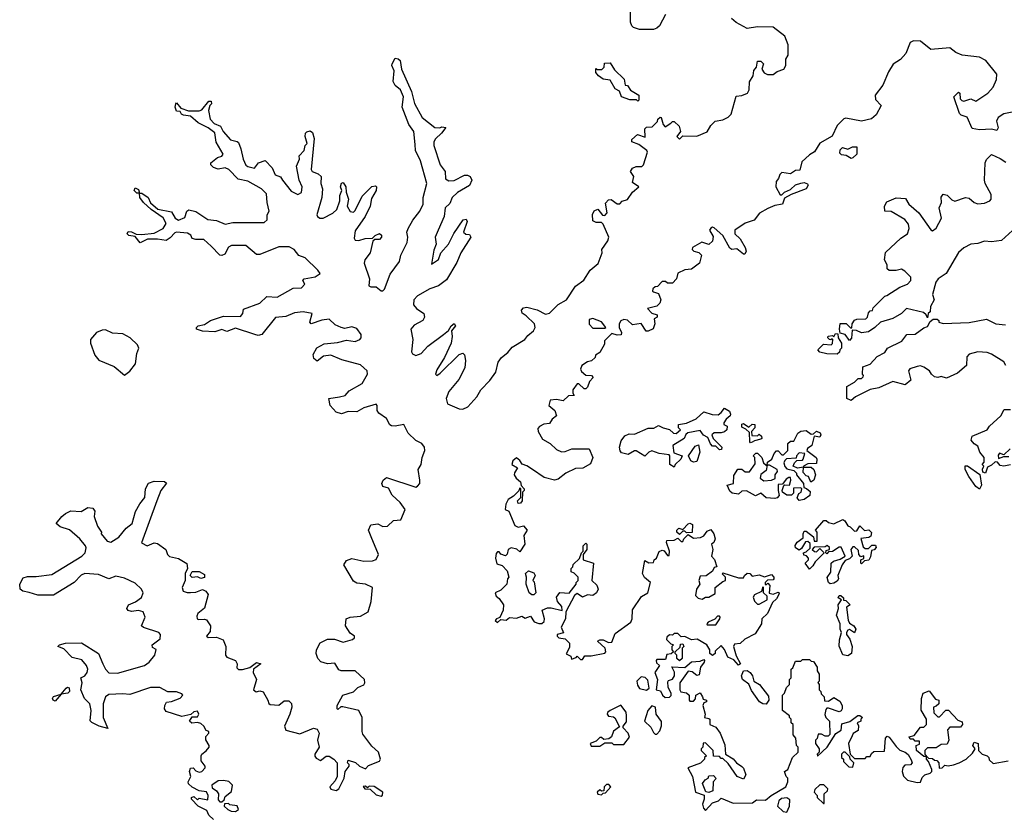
# Model space of a CAD drawing. Extents: x 2601477 to 2753313, y 449408 to 581029.
# Tile 126 of 203: x 2691440 to 2697118, y 474820 to 479420. Entities that reach past the tile are written whole.
import ezdxf

# ---------------------------------------------------------------- set-up
doc = ezdxf.new("R2010")
doc.units = 0

msp = doc.modelspace()

# ---------------------------------------------------------------- linework, layer by layer
at = {"layer": '0CON05XD'}
for points in [[(2692545, 478113.3), (2692501.7, 478151.7), (2692455, 478151.2), (2692435, 478157.5), (2692426.2, 478176.2), (2692408.3, 478188.3), (2692345, 478194), (2692335, 478191.2), (2692308.3, 478161.7), (2692285, 478146.2), (2692235, 478153.8), (2692176.4, 478153.6), (2692135, 478132.5), (2692105, 478170), (2692070, 478175), (2692060, 478185), (2692065, 478197.5), (2692085, 478196.7), (2692112.5, 478182.5), (2692145, 478180), (2692215, 478188.8), (2692266.7, 478215), (2692283.8, 478245), (2692267.7, 478277.7), (2692197.5, 478325), (2692153.3, 478365), (2692132.5, 478395), (2692130, 478420), (2692115, 478420), (2692100, 478435), (2692105, 478450), (2692125, 478440), (2692130, 478420), (2692145, 478420), (2692180, 478395), (2692193.8, 478363.8), (2692236.2, 478326.2), (2692315, 478311.2), (2692336.7, 478275), (2692355, 478264), (2692391.7, 478278.3), (2692403.9, 478316.1), (2692415, 478322.5), (2692455, 478313.8), (2692525, 478268), (2692575, 478262), (2692625, 478240.8), (2692669.1, 478249.1), (2692849.3, 478250.7), (2692866.7, 478265), (2692867.5, 478295), (2692878, 478315), (2692868.1, 478365), (2692864, 478415), (2692835, 478444), (2692755, 478487.5), (2692700.3, 478500.3), (2692645.6, 478555.6), (2692625, 478566.2), (2692585, 478556.7), (2692557, 478567), (2692543, 478583), (2692542.5, 478595), (2692580, 478625), (2692605, 478632.5), (2692612.5, 478645), (2692572.7, 478712.7), (2692566.2, 478766.2), (2692526.1, 478796.1), (2692470, 478825), (2692425, 478863.8), (2692385, 478868.8), (2692372.5, 478875), (2692365, 478890), (2692345, 478892.5), (2692337.5, 478915), (2692340, 478935), (2692345, 478940), (2692370, 478910), (2692413.6, 478893.6), (2692475, 478893.8), (2692489.5, 478900.5), (2692530.7, 478949.3), (2692545, 478950), (2692546.7, 478935), (2692536.2, 478923.8), (2692528.8, 478895), (2692538.8, 478845), (2692560.8, 478820.8), (2692597.5, 478805), (2692613.3, 478775), (2692655, 478726.2), (2692695, 478717.5), (2692701.2, 478711.2), (2692716.2, 478675), (2692728, 478615), (2692745, 478580), (2692755, 478572), (2692795, 478564.2), (2692816.4, 478593.6), (2692855, 478607.5), (2692896.1, 478566.1), (2692912.5, 478525), (2692944.2, 478514.2), (2692955, 478493.3), (2693005, 478430), (2693045, 478412), (2693065, 478422.5), (2693068.6, 478455), (2693052.5, 478495), (2693036.7, 478575), (2693053.3, 478615), (2693052.5, 478635), (2693080, 478665), (2693086.1, 478693.9), (2693097.5, 478705), (2693086, 478745), (2693088, 478765), (2693095, 478773.8), (2693115, 478778.8), (2693128.8, 478768.8), (2693137.5, 478735), (2693121.2, 478555), (2693126.7, 478545), (2693161.4, 478531.4), (2693178.8, 478515), (2693176.2, 478475), (2693186.1, 478443.9), (2693182.5, 478395), (2693154, 478295), (2693157.5, 478285), (2693170, 478275), (2693190, 478275), (2693245.7, 478304.3), (2693268.8, 478325), (2693286.7, 478375), (2693286.7, 478405), (2693297.5, 478435), (2693290, 478455), (2693295, 478477.5), (2693305, 478480), (2693320, 478455), (2693322.5, 478425), (2693336.2, 478385), (2693328.8, 478345), (2693345, 478312.5), (2693365, 478310), (2693375, 478320), (2693415, 478402.5), (2693471.7, 478458.3), (2693491.7, 478461.7), (2693497.5, 478455), (2693495.9, 478434.1), (2693469.3, 478389.3), (2693461.2, 478345), (2693433.3, 478285), (2693375, 478202.5), (2693369.3, 478159.3), (2693375, 478147.5), (2693395, 478146.7), (2693432.3, 478157.7), (2693475, 478160), (2693490, 478175), (2693515, 478186.2), (2693527, 478177), (2693527.5, 478165), (2693515, 478152.5), (2693488.3, 478151.7), (2693477.5, 478142.5), (2693460.8, 478075), (2693430.8, 478035), (2693425.8, 478015), (2693458, 477925), (2693453.3, 477885), (2693465, 477878.8), (2693495, 477880), (2693525, 477856.7), (2693535, 477856.7), (2693543.3, 477865), (2693577.3, 477952.7), (2693630, 478025), (2693638.3, 478061.7), (2693674, 478135), (2693678, 478165), (2693673.6, 478193.6), (2693680, 478215), (2693706.8, 478263.2), (2693747.5, 478315), (2693767.1, 478355), (2693767.5, 478395), (2693788, 478475), (2693750.8, 478605), (2693722, 478665), (2693720.5, 478699.5), (2693713.3, 478775), (2693683.3, 478815), (2693646.7, 478915), (2693652.5, 478975), (2693636.7, 479015), (2693605, 479040), (2693593.6, 479063.6), (2693600, 479125), (2693586.7, 479155), (2693588.8, 479165), (2693605, 479197.5), (2693623.6, 479193.6), (2693633.6, 479183.6), (2693642.5, 479135), (2693700, 479005), (2693716, 478936), (2693761.2, 478855), (2693835, 478798.8), (2693863.6, 478796.4), (2693875, 478802.5), (2693897, 478797), (2693873.3, 478765), (2693837.7, 478732.3), (2693828.8, 478715), (2693828, 478695), (2693865, 478582.5), (2693893.9, 478543.9), (2693895, 478502.5), (2693915, 478490), (2693945, 478492), (2694005, 478522.5), (2694023, 478523), (2694037.5, 478515), (2694047.5, 478495), (2694035, 478462.5), (2693965, 478423.8), (2693934.2, 478395), (2693920.5, 478359.5), (2693894.2, 478335), (2693887.5, 478285), (2693853.3, 478206.7), (2693836, 478165), (2693842, 478125), (2693828.8, 478091.2), (2693815, 478010), (2693855, 478037.5), (2693868, 478075), (2693913.8, 478125), (2693944.3, 478185.7), (2693997.5, 478265), (2694015, 478270), (2694021.2, 478255), (2694000, 478195), (2694013, 478183), (2694035, 478180), (2694042.5, 478165), (2693984.3, 478075.7), (2693961.2, 478018.8), (2693900.6, 477919.4), (2693855.6, 477884.4), (2693805, 477867.5), (2693735, 477826.7), (2693712.2, 477805), (2693711.4, 477775), (2693728, 477755), (2693770, 477725), (2693774, 477705), (2693764.2, 477685.8), (2693715, 477658), (2693695.8, 477635), (2693707.8, 477575), (2693700, 477505), (2693705, 477493.3), (2693725, 477483.3), (2693755, 477494.2), (2693793.6, 477536.4), (2693883.3, 477605), (2693912.5, 477627.5), (2693927.5, 477655), (2693945, 477666.7), (2693952.5, 477655), (2693930, 477625), (2693933.3, 477593.3), (2693928, 477555), (2693889.4, 477470.6), (2693845, 477400), (2693837.5, 477375), (2693845, 477367.5), (2693865, 477381.2), (2693975, 477488.8), (2693995, 477496.2), (2694005, 477486.7), (2694010.8, 477455), (2694007.3, 477412.7), (2693972, 477345), (2693914.3, 477275), (2693900, 477235), (2693908, 477205), (2693975, 477176.2), (2693995, 477173.8), (2694025, 477186.7), (2694076.7, 477245), (2694100, 477285), (2694150.5, 477339.5), (2694185, 477387.5), (2694200, 477445), (2694218.3, 477471.7), (2694255, 477500), (2694279.5, 477530.5), (2694352.5, 477575), (2694370.7, 477599.3), (2694404.1, 477625.9), (2694412, 477645), (2694408.8, 477665), (2694361.7, 477711.7), (2694337, 477727), (2694333.8, 477745), (2694345, 477757.5), (2694365, 477762.5), (2694425, 477746.7), (2694472.1, 477722.1), (2694495, 477728), (2694545, 477777.5), (2694593.8, 477805), (2694645, 477883.3), (2694692.7, 477917.3), (2694730, 477975), (2694776.1, 478013.9), (2694800, 478075), (2694797.5, 478095), (2694832.5, 478145), (2694836.7, 478165), (2694805, 478240), (2694795, 478250), (2694765, 478250), (2694745, 478260), (2694743, 478297), (2694753.6, 478316.4), (2694775, 478327.5), (2694801.7, 478291.7), (2694815, 478290), (2694827.5, 478305), (2694818.3, 478361.7), (2694835, 478380), (2694851.7, 478381.7), (2694885, 478357.5), (2694901.7, 478358.3), (2694915, 478372.5), (2694945, 478382.5), (2694974.1, 478425.9), (2695010, 478455), (2694975, 478480), (2694982.5, 478515), (2694962.5, 478545), (2694975, 478562.5), (2694995, 478572.5), (2695027.5, 478572.5), (2695038.3, 478581.7), (2695060, 478655), (2695057.5, 478665), (2695010.7, 478700.7), (2694970, 478715), (2694970.7, 478729.3), (2695002.5, 478757.5), (2695047.5, 478742.5), (2695045, 478790), (2695055, 478800), (2695088.3, 478801.7), (2695118.3, 478831.7), (2695120, 478845), (2695133, 478857), (2695140, 478855), (2695150, 478815), (2695161.7, 478801.7), (2695195, 478822.5), (2695205, 478832.5), (2695215, 478833.3), (2695242.5, 478805), (2695250, 478775), (2695230, 478745), (2695245, 478730), (2695265, 478750), (2695345, 478747.5), (2695405, 478772.5), (2695425, 478810), (2695450, 478835), (2695495, 478842.5), (2695525, 478857.5), (2695542.5, 478875), (2695571.7, 478978.3), (2695605, 478982.5), (2695637.5, 478995), (2695646.7, 479015), (2695648.3, 479061.7), (2695670, 479095), (2695673, 479127), (2695690, 479145), (2695695, 479180), (2695715, 479180), (2695730, 479165), (2695720, 479135), (2695733.6, 479113.6), (2695753.6, 479103.6), (2695785, 479103.8), (2695809.3, 479120.7), (2695847.5, 479135), (2695857.5, 479155), (2695858.3, 479191.7), (2695872.5, 479215), (2695872.5, 479275), (2695853.3, 479325), (2695785, 479376.2), (2695695, 479378), (2695635, 479368.8), (2695572.7, 479402.7), (2695545, 479426)], [(2695165, 479450), (2695130, 479385), (2695115, 479370), (2695095, 479362.5), (2695013.9, 479363.9), (2694980, 479375), (2694970, 479385), (2694962.5, 479405), (2694963, 479477)], [(2697164.2, 478885.8), (2697115, 478877.5), (2697083.8, 478855), (2697073.3, 478835), (2697082.5, 478795), (2697075, 478780), (2697045, 478787.5), (2696975, 478783.8), (2696933, 478793), (2696905, 478857.5), (2696869.3, 478869.3), (2696859.3, 478879.3), (2696827.5, 478975), (2696855, 479002.5), (2696862.5, 478995), (2696863, 478963), (2696873, 478953), (2696885, 478950), (2696925, 478962.5), (2696955, 478950), (2697022.5, 478995), (2697055, 479030), (2697073.8, 479075), (2697076, 479105), (2697011.2, 479185), (2696975, 479204.2), (2696875, 479214.2), (2696839.5, 479229.5), (2696805, 479258.2), (2696695, 479247.5), (2696635, 479295.5), (2696595, 479296.7), (2696575, 479287.5), (2696550.8, 479225), (2696519.1, 479190.9), (2696477.7, 479162.3), (2696450.9, 479119.1), (2696418.7, 479041.3), (2696372.9, 478985), (2696375, 478960), (2696407.5, 478925), (2696379.5, 478870.5), (2696352, 478848), (2696295, 478833.8), (2696205, 478852.5), (2696193, 478847), (2696155, 478810), (2696125, 478747.5), (2696055, 478707.5), (2696023, 478657), (2695995, 478640), (2695950.7, 478599.3), (2695938.3, 478551.7), (2695915, 478550), (2695885, 478530), (2695835, 478537.5), (2695823.6, 478526.4), (2695817, 478503), (2695803, 478487), (2695800, 478455), (2695825, 478410), (2695835, 478410), (2695850, 478425), (2695885, 478440), (2695915, 478467.5), (2695945, 478477.5), (2695965, 478480), (2695983, 478473), (2695986.7, 478465), (2695975, 478443.3), (2695888.3, 478411.7), (2695850, 478390), (2695840, 478355), (2695795, 478347.5), (2695755, 478330), (2695707, 478303), (2695676.1, 478263.9), (2695623.9, 478246.1), (2695564.2, 478205.8), (2695563.9, 478183.9), (2695595.8, 478155.8), (2695623.3, 478105), (2695630, 478085), (2695621.7, 478068.3), (2695615, 478067.5), (2695575, 478097.5), (2695546.1, 478093.9), (2695535, 478101.2), (2695495.6, 478175.6), (2695445, 478220), (2695435, 478223.3), (2695425, 478217.5), (2695417.5, 478205), (2695439.3, 478169.3), (2695435, 478142.5), (2695415, 478122.5), (2695373, 478137), (2695320, 478105), (2695317.5, 478095), (2695327.5, 478085), (2695357, 478077), (2695371.7, 478061.7), (2695360, 478015), (2695315, 477980), (2695275, 477977.5), (2695235, 477957.5), (2695227.5, 477925), (2695205, 477900), (2695175, 477900), (2695165, 477910), (2695145, 477910), (2695118.3, 477881.7), (2695105, 477880), (2695091.7, 477868.3), (2695090, 477855), (2695095, 477850), (2695125, 477840), (2695137.5, 477805), (2695132.5, 477785), (2695115, 477767.5), (2695060, 477755), (2695085, 477727.5), (2695117, 477717), (2695116.4, 477703.6), (2695100, 477695), (2695102.5, 477665), (2695093, 477637), (2695065, 477622.5), (2695053, 477623), (2695025, 477667.5), (2694975, 477660), (2694945, 477687.5), (2694925, 477690), (2694907, 477683), (2694897.5, 477665), (2694897.5, 477645), (2694910, 477615), (2694908.3, 477601.7), (2694885, 477600), (2694855, 477610), (2694813, 477567), (2694811.7, 477548.3), (2694785, 477500), (2694760, 477485), (2694758.3, 477471.7), (2694738.3, 477451.7), (2694715, 477447.5), (2694682.5, 477425), (2694673.3, 477405), (2694680.7, 477390.7), (2694705, 477370), (2694737, 477367), (2694747, 477357), (2694726.4, 477333.6), (2694715, 477300), (2694705, 477290), (2694695, 477290), (2694665, 477320), (2694655, 477320), (2694630, 477285), (2694630, 477265), (2694638.3, 477251.7), (2694605, 477250), (2694575, 477222.5), (2694535, 477228.8), (2694500, 477225), (2694492.5, 477195), (2694526.7, 477165), (2694536.7, 477135), (2694510, 477115), (2694495, 477090), (2694463, 477087), (2694437, 477073), (2694428.3, 477061.7), (2694430, 477045), (2694455, 477000), (2694500, 476975), (2694535, 476941.2), (2694565, 476928), (2694585, 476928.8), (2694625, 476944), (2694724.3, 476944.3), (2694746.2, 476895), (2694732.3, 476857.7), (2694687.3, 476832.7), (2694645, 476831.2), (2694590, 476805), (2694545, 476770), (2694525, 476763.3), (2694465, 476780), (2694396.7, 476825), (2694365, 476846.7), (2694337, 476857), (2694325, 476877.5), (2694305, 476892.5), (2694284.2, 476875.8), (2694277.5, 476855), (2694310, 476835), (2694293, 476807), (2694292.5, 476795), (2694302.5, 476775), (2694327.5, 476755), (2694332.5, 476732.5), (2694350, 476715), (2694350, 476705), (2694340, 476695), (2694337.5, 476645), (2694328.3, 476631.7), (2694315, 476630), (2694310, 476645), (2694330, 476665), (2694330, 476715), (2694325, 476720), (2694318.3, 476701.7), (2694288.3, 476671.7), (2694257, 476653), (2694243.3, 476625), (2694240, 476595), (2694260, 476585), (2694295, 476503.3), (2694315, 476493.3), (2694345, 476500), (2694367.5, 476475), (2694347.5, 476445), (2694352.5, 476395), (2694325, 476350), (2694307, 476367), (2694275, 476373.3), (2694257.5, 476365), (2694251.7, 476338.3), (2694241.7, 476328.3), (2694215, 476337.5), (2694205, 476350), (2694195, 476350), (2694188.3, 476341.7), (2694184, 476314), (2694191.7, 476281.7), (2694223, 476273), (2694250.7, 476240.7), (2694260, 476205), (2694252.5, 476195), (2694250, 476165), (2694215, 476130), (2694182.5, 476115), (2694187.5, 476095), (2694205, 476082.5), (2694230, 476045), (2694227.5, 476015), (2694208.3, 475971.7), (2694190, 475965), (2694182.5, 475955), (2694195, 475942.5), (2694215, 475960), (2694245, 475957.5), (2694265, 475972.5), (2694305, 475967.5), (2694335, 475980), (2694355, 475967.5), (2694385, 475980), (2694407.7, 475947.7), (2694433, 475937), (2694451.7, 475938.3), (2694465, 475950), (2694467.5, 475965), (2694452.5, 476015), (2694483, 476027), (2694505, 476027.5), (2694568.3, 476011.7), (2694567.5, 476035), (2694542.5, 476065), (2694535, 476090), (2694555, 476116.7), (2694608.3, 476111.7), (2694650, 476165), (2694650, 476175), (2694660, 476185), (2694660, 476205), (2694638.3, 476228.3), (2694620, 476235), (2694620, 476255), (2694630, 476265), (2694631.7, 476278.3), (2694668.3, 476311.7), (2694680, 476345), (2694690, 476355), (2694690, 476385), (2694705, 476400), (2694710, 476395), (2694710, 476365), (2694690, 476335), (2694690, 476305), (2694750, 476285), (2694740, 476185), (2694768.3, 476158.3), (2694776.2, 476135), (2694766.2, 476115), (2694745, 476100), (2694715, 476102.5), (2694685, 476090), (2694655, 476110), (2694640, 476100), (2694590, 476005), (2694587.5, 475965), (2694563.6, 475916.4), (2694576.7, 475883.3), (2694540, 475875), (2694540, 475865), (2694550, 475855), (2694585, 475850), (2694610, 475825), (2694611.7, 475798.3), (2694592.5, 475762.5), (2694618.3, 475748.3), (2694621.7, 475731.7), (2694648.3, 475741.7), (2694655, 475750), (2694675, 475730), (2694685, 475730), (2694698.3, 475751.7), (2694735, 475751.2), (2694813.9, 475766.1), (2694820, 475775), (2694816.2, 475796.2), (2694772.5, 475835), (2694785, 475842.5), (2694805, 475842.5), (2694835, 475827.5), (2694855, 475830), (2694875, 475880), (2694964.1, 475945.9), (2694972, 475965), (2694973.2, 476016.8), (2695026, 476094)], [(2695005, 478950), (2694997.5, 478957.5), (2694958.3, 478958.3), (2694910, 478975), (2694898.3, 479008.3), (2694875, 479020), (2694845, 479070), (2694805, 479077.5), (2694777.5, 479095), (2694762.5, 479115), (2694761.7, 479138.3), (2694772.5, 479132.5), (2694797, 479133), (2694810, 479145), (2694811.7, 479168.3), (2694845, 479170), (2694870.7, 479130.7), (2694926.1, 479076.1), (2694931.7, 479041.7), (2694945, 479040), (2694963.3, 479013.3), (2695010, 478985), (2695010, 478955), (2695005, 478950)], [(2696235, 478620), (2696207, 478637), (2696179.3, 478639.3), (2696170.7, 478650.7), (2696171.7, 478668.3), (2696185, 478682.5), (2696215, 478672.5), (2696243, 478687), (2696267, 478687), (2696267.5, 478645), (2696245, 478623.3), (2696235, 478620)], [(2697165, 478203.8), (2697102.9, 478147.1), (2697045, 478139.2), (2697005, 478142), (2696965, 478128), (2696925, 478126), (2696885, 478104), (2696855, 478076.7), (2696782.5, 477955), (2696737.5, 477925), (2696724.1, 477905.9), (2696703.8, 477835), (2696713.3, 477805), (2696692.5, 477765), (2696690, 477735), (2696680, 477725), (2696675, 477700), (2696668.3, 477718.3), (2696651.7, 477731.7), (2696555, 477754), (2696525, 477726.2), (2696475, 477696), (2696403.9, 477676.1), (2696372.5, 477645), (2696335, 477620), (2696295, 477613.3), (2696265, 477627.5), (2696241.7, 477628.3), (2696237, 477583), (2696225, 477570), (2696200, 477605), (2696171.7, 477611.7), (2696167.5, 477635), (2696171.7, 477668.3), (2696207, 477667), (2696231.7, 477641.7), (2696238.3, 477641.7), (2696240, 477665), (2696253.6, 477686.4), (2696267, 477693), (2696320, 477695), (2696330, 477705), (2696335, 477730), (2696345, 477740), (2696358.3, 477741.7), (2696361.7, 477758.3), (2696430, 477825), (2696441.7, 477828.3), (2696515, 477877.5), (2696560, 477895), (2696580, 477915), (2696580, 477935), (2696545, 477970), (2696525, 477980), (2696495, 477972.5), (2696455, 477972.5), (2696443, 477983), (2696442.5, 478005), (2696427.5, 478035), (2696433, 478077), (2696521.2, 478158.8), (2696560, 478185), (2696570, 478215), (2696565, 478240), (2696545, 478267.5), (2696465, 478312.5), (2696430, 478315), (2696427.5, 478345), (2696440.7, 478369.3), (2696495, 478392.5), (2696548.3, 478388.3), (2696567.5, 478355), (2696625, 478306.7), (2696695, 478207.5), (2696705, 478201.2), (2696725, 478216.7), (2696755.7, 478275), (2696743.3, 478335), (2696756.7, 478365), (2696753.6, 478396.4), (2696765, 478413.3), (2696788.3, 478408.3), (2696815, 478381.2), (2696832.7, 478372.7), (2696895, 478394), (2696915, 478391.2), (2696945, 478366.2), (2696965, 478358.6), (2697005, 478361.8), (2697034, 478375), (2697042, 478385), (2697042, 478412), (2697008, 478475), (2697004.2, 478494.2), (2697007.5, 478595), (2697015.8, 478614.2), (2697045, 478642.5), (2697095, 478620), (2697127.7, 478597.7)], [(2692558.3, 474808.3), (2692531.7, 474831.7), (2692519.3, 474859.3), (2692470, 474885), (2692430, 474925), (2692430, 474935), (2692445, 474940), (2692465, 474920), (2692475, 474930), (2692525, 474920), (2692526.1, 474946.1), (2692517, 474967), (2692475, 474972.5), (2692435, 474993.8), (2692413.9, 475013.9), (2692411.2, 475025), (2692426.2, 475055), (2692418.8, 475085), (2692425, 475102.5), (2692440, 475105), (2692455, 475087.5), (2692475, 475080), (2692490, 475085), (2692510, 475105), (2692510, 475115), (2692487.5, 475145), (2692487.5, 475175), (2692490, 475185), (2692515, 475202.5), (2692533.3, 475225), (2692533.3, 475235), (2692513.6, 475266.4), (2692513.6, 475286.4), (2692530, 475305), (2692530, 475315), (2692515, 475320), (2692502.5, 475345), (2692485, 475360), (2692465, 475367.5), (2692433.6, 475363.6), (2692420, 475375), (2692435, 475400), (2692465, 475400), (2692472.5, 475415), (2692465, 475432.5), (2692445, 475428.8), (2692427.5, 475412.5), (2692375, 475401.2), (2692285, 475430), (2692276, 475446), (2692276.2, 475465), (2692286.4, 475483.6), (2692315, 475487.5), (2692365, 475506.7), (2692380, 475525), (2692375, 475532.5), (2692345, 475543.3), (2692295, 475543.3), (2692247.7, 475567.7), (2692195, 475568.1), (2692075, 475528.9), (2692035, 475532.9), (2691955, 475527.5), (2691934.4, 475515), (2691921.5, 475475), (2691920.8, 475395), (2691948.3, 475331.7), (2691897.5, 475345), (2691855.9, 475365.9), (2691846.4, 475376.4), (2691852, 475435), (2691843.8, 475475), (2691813.3, 475505), (2691793.3, 475555), (2691800, 475595), (2691792.5, 475625), (2691815, 475636.2), (2691828.9, 475655), (2691833.3, 475675), (2691825.6, 475695), (2691798.1, 475728.1), (2691741.7, 475741.7), (2691695, 475791.2), (2691660, 475805), (2691670, 475815), (2691705, 475823.8), (2691797, 475827), (2691894.1, 475764.1), (2691919.2, 475705), (2691934.1, 475674.1), (2691953.3, 475653.3), (2692005, 475651.8), (2692160, 475695), (2692186, 475715), (2692218.8, 475755), (2692227, 475787), (2692205, 475800), (2692203.3, 475815), (2692250.3, 475849.7), (2692252.5, 475875), (2692243.3, 475885), (2692154.2, 475914.2), (2692142.5, 475925), (2692162.9, 475975), (2692152, 476005), (2692125, 476012.9), (2692085, 476006.2), (2692065, 476013.3), (2692057.5, 476025), (2692067.5, 476045), (2692108.3, 476061.7), (2692141.7, 476088.3), (2692151.9, 476115), (2692142.5, 476135), (2692105, 476170.6), (2692045, 476198.8), (2691995, 476210.8), (2691955, 476195.6), (2691895, 476221.1), (2691815, 476225.7), (2691795, 476215.8), (2691755, 476174.3), (2691635, 476101.4), (2691545, 476101.4), (2691495.6, 476115.6), (2691457.5, 476125), (2691443.3, 476135), (2691440, 476165), (2691459.7, 476200.3), (2691485, 476209.4), (2691535, 476208.1), (2691625, 476219.4), (2691798, 476325), (2691817.5, 476345), (2691823.3, 476373.3), (2691820, 476385), (2691787.5, 476425), (2691727.3, 476477.3), (2691674.1, 476494.1), (2691650, 476515), (2691682.5, 476555), (2691705, 476572.5), (2691735, 476586.7), (2691795, 476583.3), (2691833.6, 476606.4), (2691862.5, 476602.5), (2691873.3, 476585), (2691870, 476555), (2691889.3, 476499.3), (2691912.5, 476465), (2691910, 476455), (2691945, 476412.5), (2691965, 476406.7), (2692012, 476435), (2692053.1, 476486.9), (2692089.4, 476515), (2692107.1, 476582.9), (2692132.3, 476627.7), (2692162.2, 476665), (2692166.5, 476715), (2692182.7, 476747.3), (2692215, 476758.2), (2692275.6, 476755.6), (2692285.9, 476745.9), (2692254.4, 476705), (2692230.5, 476645), (2692142, 476402), (2692175, 476386.2), (2692215, 476402), (2692235, 476398.8), (2692282.5, 476365), (2692292.5, 476335), (2692303.9, 476323.9), (2692355, 476313.3), (2692403, 476283), (2692407.5, 476255), (2692393.8, 476225), (2692394, 476185), (2692376.2, 476145), (2692383.3, 476125), (2692405, 476116.2), (2692425, 476116.2), (2692455, 476118.8), (2692495, 476133.3), (2692513.9, 476123.9), (2692526.2, 476105), (2692505, 476026.7), (2692466.7, 475995), (2692460.8, 475979.2), (2692464.2, 475965), (2692471.2, 475961.2), (2692505, 475963.3), (2692517.8, 475957.8), (2692540, 475925), (2692538.7, 475891.3), (2692517.5, 475865), (2692527, 475857), (2692575, 475858.8), (2692614, 475844), (2692628.8, 475805), (2692626.2, 475755), (2692635, 475743.8), (2692683.9, 475723.9), (2692693.3, 475705), (2692692.7, 475682.7), (2692702.3, 475672.3), (2692725, 475672), (2692766.7, 475683.3), (2692805, 475712.5), (2692830, 475705), (2692787.5, 475675), (2692786.7, 475655), (2692806, 475615), (2692787.5, 475555), (2692803.9, 475543.9), (2692825, 475550), (2692845, 475543.8), (2692871.2, 475495), (2692876.4, 475476.4), (2692885, 475470), (2692935, 475467.5), (2692965, 475492.5), (2692991.7, 475491.7), (2693007, 475477), (2693010, 475455), (2692998, 475415), (2692966.7, 475345), (2692975, 475322.5), (2693055, 475301.2), (2693135, 475333.3), (2693155, 475327.5), (2693167.5, 475305), (2693156.7, 475265), (2693167.5, 475225), (2693142.5, 475185), (2693143, 475173), (2693150.7, 475160.7), (2693175, 475147.5), (2693208.3, 475171.7), (2693225, 475172.5), (2693252.5, 475155), (2693270, 475135), (2693271.2, 475055), (2693259.4, 475030.6), (2693228, 474995), (2693235, 474982.5), (2693265, 474974.5), (2693280.8, 474985), (2693311.2, 475045), (2693317.5, 475085), (2693340, 475115), (2693340, 475125), (2693330, 475135), (2693335, 475150), (2693376.7, 475136.7), (2693400, 475115), (2693435, 475100), (2693451.2, 475118.8), (2693515, 475143.3), (2693520, 475155), (2693510, 475195), (2693471.1, 475231.1), (2693419.1, 475299.1), (2693414.3, 475315), (2693416, 475395), (2693396.7, 475435), (2693303, 475457), (2693293, 475457), (2693275, 475442.5), (2693270, 475445), (2693270, 475465), (2693303.3, 475525), (2693365, 475544.2), (2693390.6, 475569.4), (2693425, 475584.4), (2693431.1, 475595), (2693428.6, 475615), (2693375, 475664), (2693293.8, 475663.8), (2693280, 475670), (2693258.1, 475708.1), (2693215, 475705.6), (2693176.8, 475716.8), (2693158.8, 475735), (2693150, 475765), (2693151.2, 475785), (2693173.5, 475826.5), (2693215, 475847.5), (2693255, 475847.5), (2693305, 475830), (2693360, 475845), (2693370, 475855), (2693370, 475865), (2693345, 475882.5), (2693318.8, 475925), (2693323.3, 475965), (2693345, 475973.8), (2693405, 475980), (2693450, 476005), (2693467.9, 476065), (2693475.5, 476145.5), (2693435, 476164), (2693385, 476170), (2693365, 476182.5), (2693310, 476275), (2693325, 476300), (2693355, 476312.5), (2693425, 476298), (2693475, 476298.8), (2693495, 476307.5), (2693508.8, 476335), (2693466.8, 476436.8), (2693452.5, 476475), (2693465, 476506.7), (2693505, 476513.3), (2693535, 476497.5), (2693561.7, 476498.3), (2693595, 476532.5), (2693637.5, 476535), (2693663.8, 476595), (2693635, 476636.2), (2693588.3, 476678.3), (2693567.7, 476717.7), (2693535, 476726.7), (2693529.2, 476745), (2693535.7, 476764.3), (2693555, 476778.8), (2693725, 476724.2), (2693735, 476728.8), (2693746.9, 476745), (2693748, 476765), (2693738, 476825), (2693755.8, 476855), (2693760.8, 476895), (2693775.7, 476935), (2693774, 476955), (2693758.8, 476975), (2693723.8, 476993.8), (2693680.8, 477035), (2693655, 477086), (2693605, 477076.2), (2693585, 477076.7), (2693575, 477083.3), (2693555, 477120), (2693510.5, 477150.5), (2693502.5, 477165), (2693502.5, 477195), (2693495, 477202.5), (2693425, 477181.9), (2693385, 477158.8), (2693335, 477159.2), (2693295, 477146.2), (2693265.9, 477155.9), (2693230, 477195), (2693222.5, 477235), (2693284.2, 477244.2), (2693316.7, 477253.3), (2693340.5, 477279.5), (2693415, 477322.2), (2693445.7, 477375), (2693443.8, 477395), (2693405, 477430), (2693298.6, 477458.6), (2693235, 477484.2), (2693191.3, 477478.7), (2693155, 477450), (2693135.9, 477465.9), (2693131.7, 477488.3), (2693153.3, 477526.7), (2693195, 477550), (2693272.4, 477557.6), (2693325, 477571.2), (2693375, 477564.4), (2693401.2, 477575), (2693408.6, 477585), (2693408.5, 477605), (2693385, 477638.1), (2693355, 477648.9), (2693315, 477639.2), (2693293.6, 477643.6), (2693259.5, 477659.5), (2693225, 477692), (2693183.2, 477686.8), (2693120, 477665), (2693113.3, 477675), (2693127.5, 477725), (2693075, 477735.6), (2693025, 477729.4), (2692975, 477708.1), (2692915, 477702), (2692835.8, 477604.2), (2692815, 477598), (2692796.7, 477603.3), (2692685, 477640), (2692635, 477621.2), (2692605, 477632.5), (2692565, 477620), (2692495, 477623.3), (2692460, 477635), (2692460, 477645), (2692470, 477655), (2692505, 477662.5), (2692540, 477685), (2692615, 477710), (2692712.5, 477707.5), (2692727.5, 477725), (2692730.7, 477749.3), (2692825, 477784), (2692865, 477823.8), (2692925, 477819.2), (2693017.8, 477872.2), (2693065, 477872.7), (2693083.8, 477895), (2693072.5, 477915), (2693080, 477925), (2693143.9, 477936.1), (2693172.5, 477955), (2693160, 477975), (2693085.5, 478045.5), (2693050.6, 478060.6), (2693023.8, 478095), (2692995, 478110), (2692935, 478110.6), (2692825, 478066), (2692806.1, 478066.1), (2692745, 478118), (2692661.7, 478118.3), (2692645, 478107.5), (2692623, 478067), (2692605, 478060), (2692595, 478062.5), (2692545, 478113.3)], [(2694815, 477640), (2694820, 477645), (2694795, 477677.5), (2694745, 477695.8), (2694725, 477690), (2694724.1, 477664.1), (2694745, 477640), (2694815, 477640)], [(2697127.5, 477425), (2697115, 477445.8), (2697045, 477490.8), (2697020.3, 477500.3), (2696965, 477504.2), (2696915, 477490), (2696902.5, 477475), (2696900, 477425), (2696848.3, 477381.7), (2696785, 477352.5), (2696755, 477362.5), (2696735, 477356.7), (2696715, 477360), (2696697.5, 477375), (2696687.5, 477395), (2696655, 477416.7), (2696635, 477423.3), (2696615, 477418.8), (2696574.3, 477405.7), (2696566.7, 477395), (2696579.3, 477340.7), (2696547, 477313), (2696475, 477332.5), (2696395, 477297.5), (2696345, 477287.5), (2696260, 477245), (2696235, 477223.8), (2696210, 477235), (2696210, 477305), (2696255, 477330), (2696275, 477350), (2696295, 477350), (2696305, 477360), (2696307, 477367), (2696300, 477375), (2696301.7, 477418.3), (2696345, 477432.5), (2696385, 477477.5), (2696429.3, 477500.7), (2696443.9, 477526.1), (2696527.5, 477565), (2696556.4, 477603.6), (2696605, 477606.7), (2696655, 477643.3), (2696675, 477650), (2696690, 477680), (2696708.3, 477691.7), (2696731.7, 477691.7), (2696740, 477685), (2696740, 477675), (2696765, 477667.5), (2696915, 477673.8), (2697015, 477692.5), (2697070, 477665), (2697125, 477659.2)], [(2692045, 477370), (2692075, 477393.1), (2692107.8, 477435), (2692115.7, 477494.3), (2692126.7, 477525), (2692120, 477545), (2692077.5, 477585), (2692035, 477608.8), (2691975, 477612.5), (2691935, 477631.2), (2691915, 477630), (2691883.9, 477616.1), (2691847.5, 477575), (2691847.5, 477555), (2691874.2, 477484.2), (2691897, 477457), (2691985, 477420), (2692045, 477370)], [(2696155, 477490), (2696095, 477492.5), (2696055, 477502.5), (2696042.5, 477515), (2696075, 477547.5), (2696120, 477545), (2696127, 477553), (2696130, 477575), (2696125, 477580), (2696117.5, 477572.5), (2696110, 477575), (2696100, 477585), (2696102.5, 477595), (2696127.5, 477597.5), (2696135, 477590), (2696145, 477610), (2696158.3, 477608.3), (2696160, 477585), (2696180, 477555), (2696180, 477525), (2696170, 477515), (2696168.3, 477501.7), (2696155, 477490)], [(2695215, 476840), (2695190, 476855), (2695190, 476905), (2695185, 476910), (2695127, 476917), (2695085, 476933.3), (2695067.5, 476925), (2695045, 476902.5), (2694995, 476932.5), (2694985, 476932.5), (2694948.3, 476911.7), (2694911.2, 476921.2), (2694902.7, 476932.7), (2694900, 476955), (2694909.4, 476990.6), (2694930.3, 477019.7), (2694955, 477031.2), (2694985, 477030), (2695065, 477063.3), (2695096.4, 477063.6), (2695125, 477080), (2695150, 477065), (2695187, 477057), (2695210, 477035), (2695226.4, 477033.6), (2695250, 477055), (2695240, 477065), (2695240, 477085), (2695285, 477092.5), (2695341.7, 477118.3), (2695385, 477157.5), (2695433.6, 477143.6), (2695468.8, 477141.2), (2695486.4, 477153.6), (2695505, 477180), (2695533, 477163), (2695540, 477145), (2695536.7, 477135), (2695513.6, 477116.4), (2695500, 477095), (2695500, 477085), (2695520, 477075), (2695517.5, 477055), (2695505, 477043.3), (2695485, 477036.7), (2695445, 477037.5), (2695432.5, 477025), (2695440, 477005), (2695490, 476955), (2695488.3, 476941.7), (2695475, 476940), (2695455, 476960), (2695435, 476960), (2695423, 476973), (2695409.3, 477009.3), (2695383.6, 477023.6), (2695365, 477050), (2695292.5, 477037.5), (2695281.7, 477028.3), (2695272.5, 477005), (2695206.7, 476965), (2695212.5, 476922.5), (2695260, 476905), (2695252.5, 476885), (2695220, 476855), (2695215, 476840)], [(2697155, 476852.5), (2697115, 476844), (2697095, 476848.8), (2697078.3, 476868.3), (2697065, 476870), (2697045, 476850), (2697021.7, 476838.3), (2697010, 476805), (2696995, 476810), (2696993, 476827), (2697000, 476845), (2696990, 476855), (2697001.7, 476868.3), (2697002.5, 476895), (2696977.5, 476925), (2696965, 476960), (2696943.6, 476973.6), (2696927.5, 476995), (2696932.3, 477017.7), (2697020, 477055), (2697032.5, 477075), (2697098.8, 477135), (2697118.3, 477171.7), (2697155, 477171.2)], [(2695935, 476647.5), (2695923, 476663), (2695933.6, 476686.4), (2695947.5, 476695), (2695950, 476715), (2695945, 476720), (2695901.7, 476718.3), (2695901.7, 476688.3), (2695891.7, 476678.3), (2695865, 476677.5), (2695840, 476695), (2695837.5, 476705), (2695847, 476733), (2695852.5, 476737.5), (2695880, 476735), (2695887.5, 476765), (2695885, 476780), (2695875, 476780), (2695860.7, 476769.3), (2695838.3, 476741.7), (2695815, 476740), (2695813.3, 476705), (2695820, 476675), (2695808.3, 476661.7), (2695795, 476657.5), (2695745, 476662.5), (2695715, 476690), (2695683, 476673), (2695631.7, 476701.7), (2695605, 476700), (2695585, 476682.5), (2695548.3, 476688.3), (2695535, 476700), (2695520, 476735), (2695557.5, 476745), (2695558.3, 476791.7), (2695581.7, 476828.3), (2695605, 476827.5), (2695623, 476813), (2695648.3, 476811.7), (2695681.7, 476858.3), (2695680, 476895), (2695670, 476905), (2695685, 476920), (2695695, 476920), (2695720, 476895), (2695730, 476865), (2695745, 476850), (2695750, 476850), (2695751.7, 476868.3), (2695777.5, 476885), (2695791.7, 476918.3), (2695805, 476932.5), (2695815, 476932.5), (2695835, 476910), (2695845, 476910), (2695870, 476935), (2695870, 476975), (2695885, 476990), (2695905, 476990), (2695927.5, 477035), (2695945, 477047.5), (2695975, 477050), (2696005, 477030), (2696018.3, 477031.7), (2696035, 477047.5), (2696056.4, 477036.4), (2696060, 477025), (2696055, 477012.5), (2696021.7, 477018.3), (2696007.5, 476965), (2695983.6, 476946.4), (2695980, 476935), (2696032.5, 476895), (2696037.5, 476885), (2696035, 476860), (2695985, 476857.5), (2695960, 476845), (2695960, 476840), (2696005, 476840), (2696020, 476825), (2696030, 476795), (2696020, 476765), (2696001.7, 476751.7), (2695990, 476785), (2695975, 476790), (2695958.3, 476808.3), (2695960, 476840), (2695925, 476832.5), (2695900, 476845), (2695907.5, 476865), (2695921.7, 476878.3), (2695955, 476880), (2695957.5, 476885), (2695968.3, 476918.3), (2695935, 476922.5), (2695920, 476905), (2695918.3, 476891.7), (2695863, 476887), (2695851.7, 476878.3), (2695847.5, 476865), (2695853, 476843), (2695865, 476830), (2695905, 476820), (2695920, 476805), (2695920, 476795), (2695960, 476745), (2695961.7, 476721.7), (2695977, 476717), (2695998.3, 476698.3), (2695997.5, 476675), (2695965, 476652.5), (2695935, 476647.5)], [(2695655, 476980), (2695650, 476985), (2695648.3, 477038.3), (2695628.3, 477058.3), (2695605, 477070), (2695605, 477087.5), (2695615, 477090), (2695645, 477070), (2695665, 477087.5), (2695680, 477085), (2695680, 477065), (2695660, 477045), (2695661.7, 477021.7), (2695695, 477020), (2695705, 477030), (2695718.3, 477018.3), (2695720, 477005), (2695715, 477000), (2695678.3, 476991.7), (2695665, 476982.5), (2695655, 476980)], [(2695325, 476867.5), (2695310, 476875), (2695297.5, 476905), (2695335, 476960), (2695355, 476967.5), (2695362.5, 476925), (2695345, 476872.5), (2695325, 476867.5)], [(2697152.5, 476945), (2697115, 476910), (2697090, 476920), (2697082.5, 476907.5), (2697085, 476890), (2697115, 476900), (2697145, 476900)], [(2695730.7, 476760.7), (2695775, 476764), (2695797, 476773), (2695797.5, 476795), (2695810, 476815), (2695807.5, 476825), (2695765, 476850), (2695750, 476850), (2695745, 476820), (2695713.6, 476796.4), (2695710, 476775), (2695730.7, 476760.7)], [(2696975, 476712.5), (2696955, 476727.5), (2696913.3, 476785), (2696892.5, 476825), (2696893, 476847), (2696906.1, 476846.1), (2696976.4, 476796.4), (2696986, 476735), (2696975, 476712.5)], [(2696115, 476166.7), (2696103.6, 476173.6), (2696097, 476203), (2696117, 476233), (2696120, 476285), (2696133, 476297), (2696171.7, 476308.3), (2696200, 476325), (2696178.3, 476378.3), (2696165, 476377.5), (2696127, 476353), (2696105, 476350), (2696095, 476340), (2696090, 476345), (2696091.7, 476358.3), (2696110, 476365), (2696110, 476375), (2696097, 476387), (2696085, 476380), (2696021.7, 476378.3), (2696010, 476365), (2696023, 476353), (2696035, 476350), (2696055, 476370), (2696080, 476345), (2696027, 476293), (2696015, 476270), (2695995, 476250), (2695970, 476285), (2695990, 476305), (2695990, 476315), (2695978.3, 476328.3), (2695961.7, 476331.7), (2695960, 476345), (2695975, 476350), (2695998.3, 476371.7), (2695998.3, 476398.3), (2695985, 476410), (2695971.7, 476408.3), (2695949.3, 476370.7), (2695935, 476360), (2695913.6, 476373.6), (2695913, 476387), (2695923.6, 476406.4), (2695958.3, 476431.7), (2695957.5, 476455), (2695965, 476470), (2695975, 476470), (2696018.3, 476438.3), (2696021.7, 476411.7), (2696038.3, 476411.7), (2696040, 476465), (2696030, 476475), (2696078.3, 476531.7), (2696091.7, 476531.7), (2696105, 476520), (2696135, 476512.5), (2696186.4, 476536.4), (2696199.3, 476529.3), (2696215, 476500), (2696230, 476495), (2696255, 476470), (2696268.3, 476471.7), (2696285, 476500), (2696313, 476473), (2696337, 476477), (2696351.7, 476461.7), (2696348.3, 476441.7), (2696337, 476433), (2696291.7, 476428.3), (2696305, 476380), (2696315, 476370), (2696335, 476370), (2696355, 476390), (2696375, 476390), (2696380, 476375), (2696368.3, 476361.7), (2696351.7, 476358.3), (2696347, 476323), (2696336.4, 476303.6), (2696311.7, 476298.3), (2696295, 476282.5), (2696290, 476285), (2696290, 476305), (2696308.3, 476311.7), (2696308.3, 476328.3), (2696291.7, 476321.7), (2696280, 476335), (2696278.3, 476358.3), (2696255, 476380), (2696245, 476380), (2696232.5, 476365), (2696240, 476325), (2696225, 476310), (2696200, 476300), (2696183.3, 476276.7), (2696157.5, 476215), (2696162.5, 476195), (2696155, 476182.5), (2696135, 476170), (2696115, 476166.7)], [(2695026, 476094), (2695063.3, 476115), (2695077.5, 476175), (2695043.6, 476203.6), (2695032.5, 476225), (2695045, 476300), (2695068.3, 476288.3), (2695095, 476290), (2695100, 476305), (2695112.5, 476315), (2695127, 476353), (2695145, 476360), (2695156.7, 476356.7), (2695175, 476330), (2695185, 476330), (2695187.5, 476355), (2695170, 476405), (2695173, 476417), (2695215, 476417.5), (2695235, 476430), (2695255, 476410), (2695265, 476410), (2695270, 476425), (2695295, 476450), (2695325, 476430), (2695367, 476433), (2695385, 476442.5), (2695405, 476470), (2695425, 476480), (2695442.5, 476455), (2695450, 476425), (2695442.5, 476405), (2695430, 476395), (2695437.5, 476365), (2695430, 476325), (2695446.7, 476306.7), (2695460, 476265), (2695445, 476260), (2695435, 476240), (2695398.3, 476211.7), (2695365, 476210), (2695357.5, 476185), (2695362.5, 476165), (2695343.8, 476136.2), (2695338.3, 476098.3), (2695353, 476083), (2695375, 476077.5), (2695395, 476090), (2695415, 476090), (2695450, 476110), (2695450, 476145), (2695495, 476180), (2695510, 476185), (2695510, 476205), (2695493, 476223), (2695495, 476230), (2695585, 476200), (2695615, 476200), (2695620, 476215), (2695635, 476227.5), (2695650, 476225), (2695665, 476210), (2695705, 476217.5), (2695735, 476207.5), (2695775, 476220), (2695790, 476205), (2695790, 476195), (2695785, 476190), (2695751.7, 476188.3), (2695740, 476175), (2695740, 476165), (2695745, 476160), (2695755, 476170), (2695767, 476157), (2695761.7, 476111.7), (2695785, 476107.5), (2695815, 476117.5), (2695820, 476115), (2695817.5, 476105), (2695805, 476080), (2695781.7, 476058.3), (2695752.5, 475995), (2695720, 475965), (2695717.5, 475935), (2695681.7, 475878.3), (2695622, 475848), (2695595, 475822.5), (2695561.7, 475818.3), (2695557.5, 475805), (2695571.2, 475751.2), (2695596.7, 475705), (2695585, 475697.5), (2695558.3, 475728.3), (2695523, 475743), (2695505, 475787.5), (2695485, 475810), (2695451.7, 475778.3), (2695450, 475765), (2695435, 475753.3), (2695420, 475765), (2695420, 475785), (2695402.5, 475815), (2695346.4, 475846.4), (2695315, 475842.5), (2695275, 475862.5), (2695255, 475860), (2695235, 475880), (2695215, 475880), (2695205, 475870), (2695188.3, 475871.7), (2695171.7, 475858.3), (2695170, 475845), (2695195, 475820), (2695210, 475815), (2695200, 475805), (2695200, 475785), (2695210, 475775), (2695197, 475763), (2695171.7, 475758.3), (2695165, 475730), (2695115, 475730), (2695110, 475725), (2695111.7, 475711.7), (2695130, 475695), (2695102.5, 475655), (2695117.5, 475615), (2695110, 475555), (2695135, 475550), (2695147.5, 475525), (2695161.7, 475511.7), (2695187, 475513), (2695197, 475523), (2695197, 475533), (2695180.7, 475570.7), (2695178.3, 475601.7), (2695181.7, 475608.3), (2695205, 475617.5), (2695216.4, 475636.4), (2695216.4, 475656.4), (2695201.7, 475688.3), (2695276.7, 475683.3), (2695315, 475716.7), (2695365, 475720), (2695385, 475730), (2695390, 475725), (2695387.5, 475715), (2695366.7, 475685), (2695359.3, 475640.7), (2695345, 475637.5), (2695318.8, 475658.8), (2695295, 475662.5), (2695246.7, 475595), (2695247.5, 475555), (2695253, 475543), (2695285, 475537.5), (2695300, 475525), (2695300, 475495), (2695305, 475490), (2695325, 475490), (2695337, 475503), (2695340, 475525), (2695365, 475537.5), (2695377.5, 475515), (2695381.7, 475501.7), (2695400, 475495), (2695400, 475485), (2695385, 475480), (2695380, 475465), (2695392.5, 475415), (2695390, 475395), (2695415, 475390), (2695420, 475385), (2695420, 475355), (2695455, 475340), (2695480, 475305), (2695507, 475237), (2695510, 475185), (2695555, 475157.5), (2695574.1, 475134.1), (2695603.9, 475113.9), (2695613.6, 475103.6), (2695627.5, 475065), (2695615, 475040), (2695577.5, 475055), (2695525, 475130), (2695495, 475160), (2695485, 475160), (2695475, 475170), (2695441.7, 475171.7), (2695440, 475205), (2695395, 475250), (2695381.7, 475248.3), (2695380, 475225), (2695370, 475215), (2695370, 475205), (2695400, 475175), (2695390, 475165), (2695390, 475155), (2695367, 475133), (2695293.3, 475105), (2695320, 475055), (2695337.5, 474965), (2695387.5, 474947.5), (2695387.5, 474925), (2695377.5, 474895), (2695383, 474873), (2695395, 474860)], [(2695245, 476450), (2695230, 476465), (2695230, 476475), (2695241.7, 476488.3), (2695265, 476480), (2695295, 476512.5), (2695305, 476516.7), (2695319.3, 476509.3), (2695318.3, 476461.7), (2695285, 476460), (2695275, 476470), (2695265, 476470), (2695245, 476450)], [(2692485, 476197.5), (2692465, 476207.5), (2692435, 476203.8), (2692422.5, 476215), (2692435, 476237.5), (2692475, 476237.5), (2692505, 476220), (2692505, 476202.5), (2692485, 476197.5)], [(2694405, 476102.5), (2694393, 476103), (2694377.5, 476115), (2694360, 476165), (2694362.5, 476205), (2694356.7, 476225), (2694375, 476241.2), (2694405, 476230), (2694413.3, 476215), (2694400, 476185), (2694407, 476177), (2694417.5, 476115), (2694405, 476102.5)], [(2695705, 476050), (2695750, 476075), (2695750, 476095), (2695730, 476115), (2695730, 476145), (2695725, 476150), (2695718.3, 476121.7), (2695677, 476103), (2695670.7, 476089.3), (2695677, 476067), (2695695, 476050), (2695705, 476050)], [(2696215, 475751.2), (2696187, 475757), (2696166.4, 475806.4), (2696167, 475843), (2696180, 475885), (2696172.5, 475905), (2696172.5, 475935), (2696151.2, 475985), (2696162.5, 476025), (2696160, 476045), (2696180, 476075), (2696160, 476085), (2696165, 476100), (2696175, 476100), (2696190, 476085), (2696191.7, 476071.7), (2696205, 476070), (2696230, 476045), (2696208.3, 476031.7), (2696217, 475957), (2696225, 475940), (2696250, 475925), (2696262.5, 475905), (2696255, 475883.3), (2696225, 475902.5), (2696215, 475900), (2696207.5, 475885), (2696207.5, 475875), (2696227.7, 475847.7), (2696240, 475805), (2696237.5, 475765), (2696215, 475751.2)], [(2695455, 475930), (2695477.5, 475965), (2695480, 475975), (2695475, 475980), (2695465, 475980), (2695448.3, 475961.7), (2695410, 475945), (2695402.5, 475935), (2695405, 475930), (2695455, 475930)], [(2695245, 475722.5), (2695230, 475735), (2695230, 475755), (2695220, 475765), (2695220, 475775), (2695248.3, 475801.7), (2695251.7, 475818.3), (2695265, 475820), (2695270, 475805), (2695260, 475795), (2695260, 475735), (2695245, 475722.5)], [(2695395, 474860), (2695435, 474902.5), (2695470, 474915), (2695485, 474930), (2695555, 474902), (2695666.1, 474903.9), (2695688.3, 474921.7), (2695741.7, 474918.3), (2695773.9, 474946.1), (2695857.5, 474995), (2695870, 475025), (2695870, 475045), (2695860, 475055), (2695850, 475085), (2695870, 475095), (2695897.5, 475165), (2695930, 475195), (2695930, 475225), (2695920, 475235), (2695917, 475277), (2695900, 475295), (2695900, 475355), (2695890, 475365), (2695890, 475385), (2695880, 475395), (2695880, 475405), (2695840, 475435), (2695840, 475525), (2695850, 475535), (2695861.7, 475568.3), (2695880, 475585), (2695880, 475615), (2695890, 475625), (2695890, 475675), (2695898.3, 475681.7), (2695915, 475720), (2695945, 475720), (2695955, 475730), (2695995, 475730), (2696005, 475720), (2696018.3, 475718.3), (2696040, 475685), (2696040, 475665), (2696050, 475645), (2696050, 475605), (2696042.5, 475597.5), (2696050, 475585), (2696050, 475555), (2696060, 475545), (2696061.7, 475531.7), (2696080, 475515), (2696081.7, 475491.7), (2696105, 475490), (2696135, 475510), (2696169.3, 475489.3), (2696183.3, 475465), (2696182.5, 475445), (2696176.7, 475433.3), (2696165, 475427.5), (2696105, 475450), (2696095, 475450), (2696088.3, 475441.7), (2696083, 475413), (2696090, 475395), (2696110, 475375), (2696111.7, 475298.3), (2696101.7, 475288.3), (2696085, 475287.5), (2696065, 475300), (2696045, 475300), (2696040, 475275), (2696030, 475265), (2696030, 475245), (2696050, 475215), (2696050, 475195), (2696040, 475185), (2696041.7, 475171.7), (2696097.5, 475225), (2696147, 475303), (2696178.3, 475321.7), (2696181.7, 475358.3), (2696227, 475373), (2696273, 475407), (2696285, 475407.5), (2696300, 475395), (2696290, 475385), (2696290, 475375), (2696270, 475365), (2696276.7, 475346.7), (2696275, 475320), (2696247, 475303), (2696240.7, 475289.3), (2696220, 475245), (2696230, 475185), (2696255, 475160), (2696315, 475160), (2696325, 475170), (2696345, 475170), (2696351.7, 475188.3), (2696365, 475200), (2696428.3, 475201.7), (2696433, 475277), (2696443, 475287), (2696455, 475282.5), (2696495, 475227.5), (2696515, 475207.5), (2696546.1, 475196.1), (2696563, 475183), (2696581.7, 475151.7), (2696587.5, 475135), (2696577.5, 475122.5), (2696545, 475120), (2696533, 475107), (2696528.8, 475085), (2696536.4, 475056.4), (2696560, 475035), (2696615, 475020), (2696635, 475022.5), (2696645, 475050), (2696660, 475065), (2696690, 475075), (2696700, 475085), (2696700, 475095), (2696681.7, 475141.7), (2696670, 475155), (2696670, 475170), (2696655, 475170), (2696612.5, 475205), (2696610, 475235), (2696628.3, 475241.7), (2696628.3, 475258.3), (2696605, 475260), (2696595, 475270), (2696575, 475270), (2696570, 475285), (2696598.3, 475291.7), (2696635, 475340), (2696655, 475340), (2696670, 475355), (2696670, 475385), (2696638.3, 475438.3), (2696640, 475505), (2696650, 475535), (2696685, 475550), (2696721.7, 475501.7), (2696740, 475495), (2696740, 475475), (2696725, 475460), (2696710, 475455), (2696711.7, 475421.7), (2696735, 475400), (2696745, 475400), (2696781.7, 475438.3), (2696797, 475437), (2696850.7, 475380.7), (2696875, 475370), (2696877.5, 475355), (2696865, 475340), (2696805, 475340), (2696790, 475325), (2696797.5, 475265), (2696788.3, 475241.7), (2696755, 475240), (2696725, 475220), (2696675, 475220), (2696660, 475205), (2696660, 475185), (2696681.7, 475161.7), (2696705, 475160), (2696715, 475150), (2696728.3, 475148.3), (2696740, 475135), (2696743, 475103), (2696760, 475105), (2696775, 475120), (2696795, 475116.7), (2696825, 475122), (2696857.5, 475135), (2696897.5, 475155), (2696935, 475190), (2696950, 475215), (2696937.5, 475235), (2696945, 475252.5), (2696967.5, 475245), (2696970, 475205), (2696990, 475185), (2697020, 475175), (2697030, 475165), (2697031.7, 475151.7), (2697055, 475130), (2697140, 475145)], [(2695055, 475552.5), (2695070, 475565), (2695061.7, 475611.7), (2695047, 475627), (2695025, 475630), (2695000, 475605), (2695002.3, 475582.3), (2695015, 475562.5), (2695055, 475552.5)], [(2695745, 475472.5), (2695725, 475473.8), (2695705.7, 475485.7), (2695660.7, 475550.7), (2695645, 475587.5), (2695608.8, 475615), (2695602, 475635), (2695615, 475663.8), (2695635, 475666), (2695652, 475655), (2695665.6, 475635.6), (2695673.3, 475605), (2695706.7, 475586.7), (2695758.3, 475518.3), (2695760, 475495), (2695745, 475472.5)], [(2691645, 475490), (2691633.3, 475495), (2691630, 475505), (2691635, 475517.5), (2691680, 475530), (2691707.5, 475565), (2691715, 475570), (2691725.9, 475565.9), (2691726.7, 475545), (2691717.5, 475535), (2691680, 475530), (2691645, 475490)], [(2694785, 475230), (2694815, 475250), (2694855, 475250), (2694865, 475240), (2694925, 475240), (2694957, 475283), (2694950, 475305), (2694920, 475335), (2694920, 475345), (2694939.3, 475370.7), (2694940, 475405), (2694937, 475427), (2694907, 475467), (2694845, 475436.7), (2694830, 475425), (2694827.5, 475415), (2694835, 475402.5), (2694865, 475400), (2694873, 475393), (2694898.3, 475341.7), (2694863.6, 475316.4), (2694852.5, 475285), (2694838.3, 475271.7), (2694808.3, 475268.3), (2694795, 475280), (2694785, 475280), (2694765, 475260), (2694730, 475245), (2694735, 475230), (2694785, 475230)], [(2695115, 475300), (2695131.7, 475318.3), (2695141.7, 475348.3), (2695141.7, 475371.7), (2695110, 475415), (2695107.5, 475455), (2695085, 475462.5), (2695062.5, 475435), (2695042.5, 475375), (2695079.3, 475339.3), (2695095, 475310), (2695105, 475300), (2695115, 475300)], [(2696245, 475110), (2696250, 475135), (2696230, 475155), (2696228.3, 475168.3), (2696200, 475195), (2696190, 475195), (2696180, 475185), (2696180, 475165), (2696190, 475155), (2696191.7, 475141.7), (2696221.7, 475111.7), (2696245, 475110)], [(2695415, 474963.3), (2695397, 474967), (2695377.5, 475015), (2695393.6, 475036.4), (2695410, 475045), (2695415, 475060), (2695441.7, 475061.7), (2695457, 475043), (2695440, 475025), (2695437, 474973), (2695415, 474963.3)], [(2692605, 474910), (2692618.3, 474921.7), (2692625, 474940), (2692661.7, 474968.3), (2692667.5, 475005), (2692646.4, 475026.4), (2692615, 475032.5), (2692585, 475030), (2692547.5, 475005), (2692550.7, 474990.7), (2692575, 474973.3), (2692586.7, 474955), (2692585, 474920), (2692595, 474910), (2692605, 474910)], [(2693525, 474942.5), (2693531.7, 474948.3), (2693533.3, 474965), (2693485, 474997.5), (2693455, 475000), (2693445, 474990), (2693435, 475000), (2693421.7, 474998.3), (2693430, 474985), (2693461.7, 474981.7), (2693495, 474950), (2693525, 474942.5)], [(2694795, 474950), (2694805, 474960), (2694818.3, 474961.7), (2694850, 474995), (2694838.3, 475008.3), (2694825, 475010), (2694810, 474995), (2694808.3, 474971.7), (2694795, 474970), (2694785, 474977.5), (2694770, 474965), (2694775, 474952.5), (2694795, 474950)], [(2696080, 474900), (2696080, 474955), (2696098.3, 474971.7), (2696100, 474985), (2696076.7, 475006.7), (2696055, 475007.5), (2696025, 474980), (2696022.5, 474965), (2696040, 474945), (2696040, 474935), (2696075, 474900), (2696080, 474900)], [(2692685, 474852.9), (2692701.2, 474865), (2692695, 474886.7), (2692652.5, 474892.5), (2692645, 474900), (2692621.7, 474898.3), (2692620, 474885), (2692640, 474865), (2692660, 474855), (2692685, 474852.9)], [(2695865, 474850), (2695880, 474885), (2695881.7, 474921.7), (2695865, 474932.5), (2695832.5, 474927.5), (2695817.5, 474915), (2695810, 474885), (2695843.9, 474853.9), (2695865, 474850)]]:
    msp.add_lwpolyline(points, dxfattribs=at)

doc.saveas('drawing.dxf')
